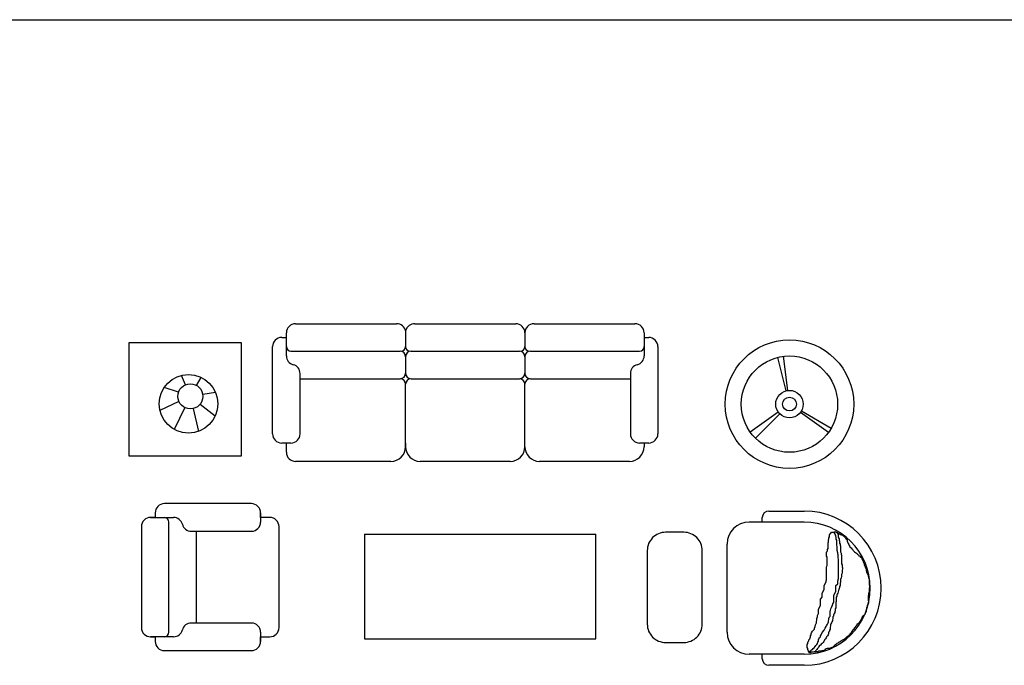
# Model space of a CAD drawing. Header units: millimetres. Extents: x -30782 to 40110, y 35885 to 73818.
# Tile 148 of 166: x 29378 to 34744, y 50861 to 54377. Entities that reach past the tile are written whole.
import ezdxf

# ---------------------------------------------------------------- set-up
doc = ezdxf.new("R2010")
doc.units = ezdxf.units.MM
doc.layers.add('L1', color=7, linetype='Continuous')

# ---------------------------------------------------------------- blocks, each defined once
blk = doc.blocks.new('A$C7449423C')
for p, q in [((0.9094, 1.8605), (1.4605, 1.8605)), ((1.5594, 1.8605), (2.1094, 1.8605)), ((2.2094, 1.8605), (2.7594, 1.8605)), ((0.8344, 1.7855), (0.8594, 1.7855)), ((0.8594, 1.6848), (0.8594, 1.8105)), ((0.8594, 1.7855), (0.8594, 1.8105)), ((1.5094, 1.8209), (1.5094, 1.7355)), ((2.1594, 1.8105), (2.1594, 1.7355)), ((2.8094, 1.8105), (2.8094, 1.6851)), ((2.8094, 1.8105), (2.8094, 1.7855)), ((2.8094, 1.7855), (2.8344, 1.7855)), ((0, 1.7557), (0, 1.1408)), ((0.6148, 1.7557), (0, 1.7557)), ((0.6148, 1.1408), (0.6148, 1.7557)), ((0.7844, 1.2605), (0.7844, 1.7355)), ((2.8844, 1.7355), (2.8844, 1.2605)), ((0.8844, 1.7105), (1.4794, 1.7105)), ((1.5094, 1.6805), (1.5094, 1.5905)), ((1.5394, 1.7105), (2.1294, 1.7105)), ((2.1594, 1.6805), (2.1594, 1.5905)), ((2.1894, 1.7105), (2.7844, 1.7105)), ((3.5833, 1.4952), (3.5378, 1.6771)), ((3.5922, 1.4968), (3.5689, 1.6829)), ((0.3096, 1.5276), (0.2878, 1.5791)), ((0.3705, 1.5237), (0.3959, 1.5675)), ((0.9344, 1.2605), (0.9344, 1.5886)), ((0.9344, 1.5605), (1.4794, 1.5605)), ((1.5394, 1.5605), (2.1294, 1.5605)), ((2.1894, 1.5605), (2.7344, 1.5605)), ((2.7344, 1.5886), (2.7344, 1.2605)), ((0.2716, 1.4868), (0.1934, 1.5134)), ((1.5094, 1.1905), (1.5094, 1.5305)), ((2.1594, 1.1905), (2.1594, 1.5305)), ((0.4035, 1.476), (0.4726, 1.4875)), ((0.2743, 1.436), (0.17, 1.3875)), ((0.3063, 1.4034), (0.248, 1.2838)), ((0.3519, 1.3983), (0.3815, 1.2736)), ((0.39, 1.4227), (0.472, 1.3586)), ((3.5404, 1.3788), (3.3879, 1.2698)), ((3.5484, 1.3694), (3.4159, 1.2368)), ((3.6625, 1.3788), (3.8151, 1.2698)), ((3.6666, 1.3852), (3.8294, 1.2922)), ((0.8844, 1.2105), (0.8344, 1.2105)), ((0.8594, 1.2105), (0.8344, 1.2105)), ((0.8594, 1.1605), (0.8594, 1.2105)), ((1.5094, 1.2105), (1.5094, 1.1905)), ((1.5094, 1.1905), (1.5094, 1.1905)), ((2.8344, 1.2105), (2.7844, 1.2105)), ((2.8344, 1.2105), (2.8094, 1.2105)), ((2.8094, 1.2105), (2.8094, 1.1905)), ((0, 1.1408), (0.6148, 1.1408)), ((1.4294, 1.1105), (0.9094, 1.1105)), ((2.0794, 1.1105), (1.5894, 1.1105)), ((2.7294, 1.1105), (2.2394, 1.1105)), ((0.1194, 0.8053), (0.2448, 0.8053)), ((0.7194, 0.8303), (0.7194, 0.7803)), ((3.4895, 0.84), (3.6815, 0.84)), ((0.2194, 0.1803), (0.2194, 0.7803)), ((3.6815, 0.78), (3.3815, 0.78)), ((3.4535, 0.78), (3.4535, 0.804)), ((0.3412, 0.7303), (0.6694, 0.7303)), ((0.3694, 0.2303), (0.3694, 0.7303)), ((1.285, 0.7135), (1.285, 0.1448)), ((1.285, 0.7135), (2.5454, 0.7135)), ((2.5454, 0.1448), (2.5454, 0.7135)), ((3.8168, 0.6941), (3.8196, 0.6993)), ((3.8196, 0.71), (3.8224, 0.7152)), ((3.8196, 0.6993), (3.8196, 0.71)), ((3.8224, 0.7152), (3.8276, 0.7204)), ((3.8276, 0.7204), (3.83, 0.7256)), ((3.83, 0.7256), (3.8459, 0.7256)), ((3.8459, 0.7256), (3.8511, 0.7284)), ((3.8459, 0.7232), (3.8459, 0.7256)), ((3.8486, 0.7176), (3.8459, 0.7232)), ((3.8511, 0.7124), (3.8486, 0.7176)), ((3.8511, 0.7284), (3.8563, 0.7256)), ((3.8538, 0.7072), (3.8511, 0.7124)), ((3.8538, 0.7021), (3.8538, 0.7072)), ((3.8563, 0.6969), (3.8538, 0.7021)), ((3.8563, 0.7256), (3.8618, 0.7232)), ((3.8618, 0.7256), (3.8618, 0.7204)), ((3.8618, 0.7232), (3.867, 0.7204)), ((3.8618, 0.7204), (3.8642, 0.7152)), ((3.8642, 0.7152), (3.867, 0.71)), ((3.867, 0.7204), (3.8749, 0.7152)), ((3.867, 0.71), (3.867, 0.6993)), ((3.867, 0.6993), (3.8694, 0.6941)), ((3.8749, 0.7152), (3.8801, 0.7124)), ((3.8801, 0.7124), (3.8853, 0.71)), ((3.8853, 0.71), (3.8905, 0.71)), ((3.8905, 0.71), (3.8933, 0.7048)), ((3.8933, 0.7048), (3.8984, 0.7048)), ((3.8984, 0.7048), (3.9012, 0.6993)), ((3.9012, 0.6993), (3.9064, 0.6941)), ((3.2615, 0.18), (3.2615, 0.66)), ((3.8116, 0.6678), (3.8144, 0.673)), ((3.8116, 0.6363), (3.8116, 0.6678)), ((3.8144, 0.6837), (3.8168, 0.6889)), ((3.8144, 0.673), (3.8144, 0.6837)), ((3.8168, 0.6889), (3.8168, 0.6941)), ((3.8563, 0.6861), (3.8563, 0.6969)), ((3.859, 0.6809), (3.8563, 0.6861)), ((3.859, 0.6546), (3.859, 0.6809)), ((3.8618, 0.6467), (3.859, 0.6546)), ((3.8618, 0.6259), (3.8618, 0.6467)), ((3.8694, 0.6941), (3.8722, 0.6889)), ((3.8722, 0.6889), (3.8722, 0.6809)), ((3.8722, 0.6809), (3.8749, 0.6757)), ((3.8749, 0.6757), (3.8749, 0.6654)), ((3.8749, 0.6654), (3.8774, 0.6598)), ((3.8774, 0.6598), (3.8774, 0.6546)), ((3.8774, 0.6546), (3.8801, 0.6494)), ((3.8801, 0.6494), (3.8801, 0.6179)), ((3.9064, 0.6941), (3.9092, 0.6889)), ((3.9092, 0.6889), (3.9144, 0.6861)), ((3.9144, 0.6861), (3.9168, 0.6809)), ((3.9168, 0.6809), (3.9168, 0.6757)), ((3.9168, 0.6757), (3.9195, 0.6678)), ((3.9195, 0.6678), (3.9223, 0.6626)), ((3.9223, 0.6626), (3.9247, 0.6574)), ((3.9247, 0.6574), (3.9275, 0.6522)), ((3.9275, 0.6522), (3.9299, 0.6467)), ((3.9299, 0.6467), (3.9327, 0.6415)), ((3.8037, 0.6152), (3.8065, 0.6204)), ((3.8037, 0.5944), (3.8037, 0.6152)), ((3.8065, 0.5889), (3.8037, 0.5944)), ((3.8065, 0.6204), (3.8092, 0.6259)), ((3.8092, 0.6311), (3.8116, 0.6363)), ((3.8092, 0.6259), (3.8092, 0.6311)), ((3.8642, 0.6127), (3.8618, 0.6259)), ((3.8642, 0.6072), (3.8642, 0.6127)), ((3.867, 0.602), (3.8642, 0.6072)), ((3.867, 0.5864), (3.867, 0.602)), ((3.8801, 0.6179), (3.8825, 0.61)), ((3.8825, 0.61), (3.8825, 0.6048)), ((3.8825, 0.6048), (3.8853, 0.5996)), ((3.8853, 0.5996), (3.8853, 0.5522)), ((3.9327, 0.6415), (3.9379, 0.6391)), ((3.9379, 0.6391), (3.9406, 0.6335)), ((3.9406, 0.6335), (3.9562, 0.6179)), ((3.9562, 0.6179), (3.9669, 0.61)), ((3.9669, 0.61), (3.9721, 0.6048)), ((3.9721, 0.6048), (3.9773, 0.602)), ((3.9773, 0.602), (3.9801, 0.5968)), ((3.9801, 0.5968), (3.9852, 0.5944)), ((3.9852, 0.5944), (3.988, 0.5889)), ((3.8037, 0.5362), (3.8065, 0.5442)), ((3.8065, 0.5442), (3.8065, 0.5889)), ((3.8694, 0.5757), (3.867, 0.5864)), ((3.8694, 0.4732), (3.8694, 0.5757)), ((3.8853, 0.5522), (3.8881, 0.547)), ((3.8881, 0.547), (3.8881, 0.5362)), ((3.988, 0.5889), (3.9932, 0.5864)), ((3.9932, 0.5864), (3.9956, 0.5812)), ((3.9956, 0.5812), (3.9984, 0.5757)), ((3.9984, 0.5757), (4.0012, 0.5705)), ((4.0012, 0.5705), (4.0036, 0.5626)), ((4.0036, 0.5626), (4.0063, 0.5574)), ((4.0063, 0.5574), (4.0088, 0.5522)), ((4.0088, 0.5522), (4.0088, 0.547)), ((4.0088, 0.547), (4.0115, 0.5418)), ((4.0115, 0.5418), (4.0143, 0.5362)), ((3.8037, 0.4653), (3.8037, 0.5362)), ((3.8853, 0.484), (3.8825, 0.476)), ((3.8881, 0.5023), (3.8853, 0.4944)), ((3.8853, 0.4944), (3.8853, 0.484)), ((3.8881, 0.5362), (3.8905, 0.531)), ((3.8905, 0.5259), (3.8881, 0.5179)), ((3.8881, 0.5179), (3.8881, 0.5023)), ((3.8905, 0.531), (3.8905, 0.5259)), ((4.0143, 0.5362), (4.0167, 0.531)), ((4.0167, 0.531), (4.0195, 0.5231)), ((4.0195, 0.5231), (4.0195, 0.5179)), ((4.0195, 0.5179), (4.0219, 0.5127)), ((4.0219, 0.5127), (4.0219, 0.5075)), ((4.0219, 0.5075), (4.0247, 0.5023)), ((4.0247, 0.5023), (4.0274, 0.4968)), ((4.0274, 0.4968), (4.0299, 0.4916)), ((4.0299, 0.4916), (4.0299, 0.4864)), ((4.0299, 0.4864), (4.0326, 0.4812)), ((3.7906, 0.4338), (3.8013, 0.4549)), ((3.7906, 0.4127), (3.7906, 0.4338)), ((3.8013, 0.4601), (3.8037, 0.4653)), ((3.8013, 0.4549), (3.8013, 0.4601)), ((3.8538, 0.4338), (3.8642, 0.4445)), ((3.8538, 0.4023), (3.8538, 0.4338)), ((3.8642, 0.4577), (3.867, 0.4629)), ((3.8642, 0.4445), (3.8642, 0.4577)), ((3.867, 0.468), (3.8694, 0.4732)), ((3.867, 0.4629), (3.867, 0.468)), ((3.8774, 0.4338), (3.8749, 0.4286)), ((3.8801, 0.4521), (3.8774, 0.4469)), ((3.8774, 0.4469), (3.8774, 0.4338)), ((3.8825, 0.476), (3.8801, 0.468)), ((3.8801, 0.468), (3.8801, 0.4521)), ((4.0326, 0.4812), (4.0326, 0.476)), ((4.0326, 0.476), (4.0354, 0.4708)), ((4.0354, 0.4708), (4.0354, 0.439)), ((4.0354, 0.439), (4.0378, 0.4338)), ((4.0378, 0.4338), (4.0378, 0.4234)), ((3.7802, 0.3919), (3.7906, 0.4127)), ((3.7802, 0.3708), (3.7802, 0.3919)), ((3.8431, 0.3812), (3.8538, 0.4023)), ((3.8431, 0.3445), (3.8431, 0.3812)), ((3.859, 0.376), (3.8563, 0.3708)), ((3.8618, 0.3867), (3.859, 0.3812)), ((3.859, 0.3812), (3.859, 0.376)), ((3.8642, 0.3919), (3.8618, 0.3867)), ((3.8694, 0.4075), (3.8642, 0.3919)), ((3.8722, 0.4182), (3.8694, 0.4075)), ((3.8749, 0.4234), (3.8722, 0.4182)), ((3.8749, 0.4286), (3.8749, 0.4234)), ((4.0326, 0.3812), (4.0299, 0.376)), ((4.0299, 0.376), (4.0299, 0.3548)), ((4.0354, 0.3971), (4.0326, 0.3919)), ((4.0326, 0.3919), (4.0326, 0.3812)), ((4.0378, 0.4234), (4.0354, 0.4182)), ((4.0354, 0.4182), (4.0354, 0.3971)), ((3.7591, 0.305), (3.7698, 0.3261)), ((3.7698, 0.3604), (3.7802, 0.3708)), ((3.7698, 0.3261), (3.7698, 0.3604)), ((3.8327, 0.3209), (3.8355, 0.3261)), ((3.8355, 0.3261), (3.8379, 0.3341)), ((3.8379, 0.3341), (3.8407, 0.3393)), ((3.8407, 0.3393), (3.8431, 0.3445)), ((3.8563, 0.3472), (3.8538, 0.3417)), ((3.8538, 0.3417), (3.8538, 0.313)), ((3.8563, 0.3708), (3.8563, 0.3472)), ((4.0274, 0.3285), (4.0247, 0.3233)), ((4.0247, 0.3233), (4.0247, 0.3182)), ((4.0299, 0.3341), (4.0274, 0.3285)), ((4.0299, 0.3548), (4.0326, 0.3497)), ((4.0326, 0.3393), (4.0299, 0.3341)), ((4.0326, 0.3497), (4.0326, 0.3393)), ((3.7539, 0.2707), (3.7591, 0.2815)), ((3.7539, 0.2631), (3.7539, 0.2707)), ((3.7591, 0.2815), (3.7591, 0.305)), ((3.8224, 0.2918), (3.8248, 0.2998)), ((3.8224, 0.2683), (3.8224, 0.2918)), ((3.8248, 0.2998), (3.8276, 0.3078)), ((3.8276, 0.3078), (3.83, 0.3154)), ((3.83, 0.3154), (3.8327, 0.3209)), ((3.8459, 0.2815), (3.8407, 0.2735)), ((3.8407, 0.2735), (3.8407, 0.2683)), ((3.8486, 0.2867), (3.8459, 0.2815)), ((3.8511, 0.297), (3.8486, 0.2918)), ((3.8486, 0.2918), (3.8486, 0.2867)), ((3.8538, 0.313), (3.8511, 0.3078)), ((3.8511, 0.3078), (3.8511, 0.297)), ((4.0063, 0.2707), (4.0012, 0.2683)), ((4.0115, 0.2763), (4.0063, 0.2707)), ((4.0143, 0.2815), (4.0115, 0.2763)), ((4.0167, 0.2867), (4.0143, 0.2815)), ((4.0195, 0.2918), (4.0167, 0.2867)), ((4.0219, 0.3078), (4.0195, 0.3022)), ((4.0195, 0.3022), (4.0195, 0.2918)), ((4.0247, 0.3182), (4.0219, 0.313)), ((4.0219, 0.313), (4.0219, 0.3078)), ((0.6694, 0.2303), (0.3412, 0.2303)), ((3.7408, 0.2105), (3.7432, 0.2209)), ((3.7432, 0.2209), (3.7487, 0.2313)), ((3.7487, 0.2368), (3.7511, 0.2472)), ((3.7487, 0.2313), (3.7487, 0.2368)), ((3.7511, 0.2552), (3.7539, 0.2631)), ((3.7511, 0.2472), (3.7511, 0.2552)), ((3.8013, 0.2105), (3.8037, 0.2157)), ((3.8037, 0.2157), (3.8092, 0.2237)), ((3.8092, 0.2237), (3.8116, 0.2313)), ((3.8116, 0.2313), (3.8144, 0.2368)), ((3.8144, 0.242), (3.8168, 0.25)), ((3.8144, 0.2368), (3.8144, 0.242)), ((3.8168, 0.2552), (3.8196, 0.2631)), ((3.8168, 0.25), (3.8168, 0.2552)), ((3.8196, 0.2631), (3.8224, 0.2683)), ((3.8248, 0.2157), (3.8224, 0.2077)), ((3.8276, 0.2261), (3.8248, 0.2209)), ((3.8248, 0.2209), (3.8248, 0.2157)), ((3.83, 0.2313), (3.8276, 0.2261)), ((3.8327, 0.2368), (3.83, 0.2313)), ((3.8355, 0.242), (3.8327, 0.2368)), ((3.8379, 0.2552), (3.8355, 0.2472)), ((3.8355, 0.2472), (3.8355, 0.242)), ((3.8407, 0.2683), (3.8379, 0.2631)), ((3.8379, 0.2631), (3.8379, 0.2552)), ((3.9642, 0.2157), (3.9617, 0.2105)), ((3.9693, 0.2181), (3.9642, 0.2157)), ((3.9749, 0.2237), (3.9693, 0.2237)), ((3.9693, 0.2237), (3.9693, 0.2181)), ((3.9773, 0.2288), (3.9749, 0.2237)), ((3.9825, 0.2313), (3.9773, 0.2288)), ((3.988, 0.242), (3.9825, 0.2368)), ((3.9825, 0.2368), (3.9825, 0.2313)), ((3.9904, 0.2472), (3.988, 0.242)), ((3.9932, 0.2524), (3.9904, 0.2472)), ((3.9956, 0.2576), (3.9932, 0.2524)), ((3.9984, 0.2631), (3.9956, 0.2576)), ((4.0012, 0.2683), (3.9984, 0.2631)), ((0.7194, 0.1803), (0.7194, 0.1303)), ((3.7169, 0.1603), (3.7197, 0.1658)), ((3.7197, 0.171), (3.7224, 0.1762)), ((3.7197, 0.1658), (3.7197, 0.171)), ((3.7224, 0.1762), (3.7276, 0.1866)), ((3.7276, 0.1866), (3.738, 0.1973)), ((3.738, 0.2025), (3.7408, 0.2105)), ((3.738, 0.1973), (3.738, 0.2025)), ((3.7698, 0.1603), (3.775, 0.1658)), ((3.775, 0.1658), (3.7802, 0.1786)), ((3.7802, 0.1786), (3.7906, 0.1918)), ((3.7906, 0.1918), (3.7961, 0.2025)), ((3.7961, 0.2025), (3.8013, 0.2105)), ((3.8116, 0.1658), (3.8092, 0.1603)), ((3.8144, 0.171), (3.8116, 0.1658)), ((3.8168, 0.1814), (3.8144, 0.1762)), ((3.8144, 0.1762), (3.8144, 0.171)), ((3.8196, 0.1866), (3.8168, 0.1814)), ((3.8224, 0.1973), (3.8196, 0.1918)), ((3.8196, 0.1918), (3.8196, 0.1866)), ((3.8224, 0.2077), (3.8224, 0.1973)), ((3.9247, 0.1631), (3.9223, 0.1579)), ((3.9299, 0.1658), (3.9247, 0.1631)), ((3.9355, 0.1735), (3.9299, 0.171)), ((3.9299, 0.171), (3.9299, 0.1658)), ((3.9379, 0.1786), (3.9355, 0.1735)), ((3.9406, 0.1842), (3.9379, 0.1786)), ((3.9458, 0.1894), (3.9406, 0.1842)), ((3.9486, 0.1946), (3.9458, 0.1894)), ((3.9538, 0.1973), (3.9486, 0.1946)), ((3.959, 0.205), (3.9538, 0.2025)), ((3.9538, 0.2025), (3.9538, 0.1973)), ((3.9617, 0.2105), (3.959, 0.205)), ((0.2451, 0.1553), (0.1194, 0.1553)), ((1.285, 0.1448), (2.5454, 0.1448)), ((3.6986, 0.1132), (3.7013, 0.1184)), ((3.6986, 0.0973), (3.6986, 0.1132)), ((3.7013, 0.1236), (3.7037, 0.1288)), ((3.7013, 0.1184), (3.7013, 0.1236)), ((3.7037, 0.1288), (3.7065, 0.134)), ((3.7065, 0.1395), (3.7117, 0.1447)), ((3.7065, 0.134), (3.7065, 0.1395)), ((3.7117, 0.1447), (3.7145, 0.1499)), ((3.7145, 0.1499), (3.7169, 0.1551)), ((3.7169, 0.1551), (3.7169, 0.1603)), ((3.7408, 0.1025), (3.7459, 0.1077)), ((3.7459, 0.1077), (3.7511, 0.1132)), ((3.7511, 0.1132), (3.7539, 0.1184)), ((3.7539, 0.1184), (3.7563, 0.1264)), ((3.7563, 0.1264), (3.7591, 0.1316)), ((3.7591, 0.1395), (3.7618, 0.1447)), ((3.7591, 0.1316), (3.7591, 0.1395)), ((3.7618, 0.1447), (3.7643, 0.1499)), ((3.7643, 0.1077), (3.7618, 0.1025)), ((3.7643, 0.1499), (3.7698, 0.1551)), ((3.7698, 0.1105), (3.7643, 0.1077)), ((3.7698, 0.1551), (3.7698, 0.1603)), ((3.775, 0.1156), (3.7698, 0.1105)), ((3.7802, 0.1184), (3.775, 0.1156)), ((3.7854, 0.1236), (3.7802, 0.1184)), ((3.7881, 0.1288), (3.7854, 0.1236)), ((3.7906, 0.134), (3.7881, 0.1288)), ((3.7933, 0.1395), (3.7906, 0.134)), ((3.7985, 0.1447), (3.7933, 0.1395)), ((3.8013, 0.1499), (3.7985, 0.1447)), ((3.8037, 0.1551), (3.8013, 0.1499)), ((3.8092, 0.1603), (3.8037, 0.1551)), ((3.8486, 0.1105), (3.8459, 0.1053)), ((3.8538, 0.1132), (3.8486, 0.1105)), ((3.859, 0.1184), (3.8538, 0.1132)), ((3.8642, 0.1208), (3.859, 0.1184)), ((3.8694, 0.1236), (3.8642, 0.1208)), ((3.8749, 0.1264), (3.8694, 0.1236)), ((3.8801, 0.1288), (3.8749, 0.1264)), ((3.8853, 0.134), (3.8801, 0.1288)), ((3.8905, 0.1368), (3.8853, 0.134)), ((3.896, 0.1395), (3.8905, 0.1368)), ((3.9012, 0.142), (3.896, 0.1395)), ((3.9064, 0.1471), (3.9012, 0.142)), ((3.9116, 0.1527), (3.9064, 0.1471)), ((3.9168, 0.1551), (3.9116, 0.1527)), ((3.9223, 0.1579), (3.9168, 0.1551)), ((3.6815, 0.06), (3.3815, 0.06)), ((3.4535, 0.036), (3.4535, 0.06)), ((3.7013, 0.0921), (3.6986, 0.0973)), ((3.7013, 0.0869), (3.7013, 0.0921)), ((3.7037, 0.0814), (3.7013, 0.0869)), ((3.7093, 0.071), (3.7037, 0.0814)), ((3.7093, 0.0682), (3.7065, 0.0682)), ((3.7093, 0.071), (3.7145, 0.0762)), ((3.7145, 0.0682), (3.7093, 0.071)), ((3.7145, 0.071), (3.7093, 0.0682)), ((3.7145, 0.0762), (3.7169, 0.0814)), ((3.73, 0.071), (3.7145, 0.071)), ((3.7197, 0.0682), (3.7145, 0.0682)), ((3.7169, 0.0814), (3.7224, 0.0841)), ((3.7224, 0.0841), (3.7276, 0.0869)), ((3.7276, 0.0869), (3.73, 0.0921)), ((3.73, 0.0921), (3.7356, 0.0945)), ((3.7356, 0.0738), (3.73, 0.071)), ((3.7356, 0.0945), (3.7408, 0.1025)), ((3.7563, 0.0738), (3.7356, 0.0738)), ((3.7408, 0.071), (3.738, 0.071)), ((3.7432, 0.0762), (3.7408, 0.071)), ((3.7459, 0.0814), (3.7432, 0.0762)), ((3.7511, 0.0869), (3.7459, 0.0814)), ((3.7539, 0.0921), (3.7511, 0.0869)), ((3.7591, 0.0973), (3.7539, 0.0921)), ((3.7618, 0.0762), (3.7563, 0.0738)), ((3.7618, 0.1025), (3.7591, 0.0973)), ((3.7722, 0.0762), (3.7618, 0.0762)), ((3.7774, 0.079), (3.7722, 0.0762)), ((3.7829, 0.079), (3.7774, 0.079)), ((3.7881, 0.0814), (3.7829, 0.079)), ((3.7933, 0.0814), (3.7881, 0.0814)), ((3.7961, 0.0869), (3.7933, 0.0814)), ((3.8013, 0.0893), (3.7961, 0.0869)), ((3.8065, 0.0921), (3.8013, 0.0893)), ((3.8224, 0.0921), (3.8065, 0.0921)), ((3.8276, 0.0945), (3.8224, 0.0921)), ((3.8327, 0.0973), (3.8276, 0.0945)), ((3.8379, 0.0973), (3.8327, 0.0973)), ((3.8407, 0.1025), (3.8379, 0.0973)), ((3.8459, 0.1053), (3.8407, 0.1025)), ((3.6815, 0), (3.4895, 0))]:
    blk.add_line(p, q)
at = {"flags": 128}
for points in [[(0.1194, 0.1553), (0.1444, 0.1553), (0.1444, 0.1303, 0.414214), (0.1944, 0.0803), (0.6694, 0.0803, 0.414214), (0.7194, 0.1303), (0.7194, 0.1553), (0.7694, 0.1553, 0.414214), (0.8194, 0.2053), (0.8194, 0.7553, 0.414214), (0.7694, 0.8053), (0.7194, 0.8053), (0.7194, 0.8303, 0.414214), (0.6694, 0.8803), (0.1944, 0.8803, 0.414214), (0.1444, 0.8303), (0.1444, 0.8053), (0.1194, 0.8053, 0.414214), (0.0694, 0.7553), (0.0694, 0.2053, 0.414214)], [(3.0264, 0.7244), (2.9264, 0.7244, 0.414214), (2.8264, 0.6244), (2.8264, 0.2244, 0.414214), (2.9264, 0.1244), (3.0264, 0.1244, 0.414214), (3.1264, 0.2244), (3.1264, 0.6244, 0.414214)]]:
    blk.add_lwpolyline(points, format="xyb", close=True, dxfattribs=at)
for centre, radius in [((3.6015, 1.4224), 0.35), ((3.6015, 1.4224), 0.2625), ((0.3259, 1.4237), 0.16), ((0.3362, 1.4647), 0.0683), ((3.6015, 1.4224), 0.075), ((3.6015, 1.4224), 0.0375)]:
    blk.add_circle(centre, radius)
for centre, radius, start, end in [((0.9094, 1.8105), 0.05, 90, 180), ((1.4605, 1.8105), 0.05, 12.0743, 90), ((1.5595, 1.809), 0.0515, 88.879, 166.5796), ((2.1094, 1.8105), 0.05, 0, 90), ((2.2094, 1.8105), 0.05, 90, 180), ((2.7594, 1.8105), 0.05, 0, 90), ((0.8344, 1.7355), 0.05, 90, 180), ((2.8344, 1.7355), 0.05, 0, 90), ((0.8844, 1.7355), 0.025, 180, 270), ((1.4844, 1.7355), 0.025, 270, 0), ((1.5344, 1.7355), 0.025, 180, 270), ((2.1344, 1.7355), 0.025, 270, 0), ((2.1844, 1.7355), 0.025, 180, 270), ((2.7844, 1.7355), 0.025, 270, 0), ((0.9094, 1.6855), 0.05, 180, 255.5225), ((1.4794, 1.6805), 0.03, 0, 90), ((1.5394, 1.6805), 0.03, 90, 180), ((2.1294, 1.6805), 0.03, 0, 90), ((2.1894, 1.6805), 0.03, 90, 180), ((2.7594, 1.6855), 0.05, 284.4775, 0), ((0.8844, 1.5886), 0.05, 0, 75.5225), ((2.7844, 1.5886), 0.05, 104.4775, 180), ((1.4794, 1.5905), 0.03, 270, 0), ((1.4794, 1.5305), 0.03, 0, 90), ((1.5394, 1.5905), 0.03, 180, 270), ((1.5394, 1.5305), 0.03, 90, 180), ((2.1294, 1.5905), 0.03, 270, 0), ((2.1294, 1.5305), 0.03, 0, 90), ((2.1894, 1.5905), 0.03, 180, 270), ((2.1894, 1.5305), 0.03, 90, 180), ((0.8344, 1.2605), 0.05, 180, 270), ((0.8844, 1.2605), 0.05, 270, 0), ((2.7844, 1.2605), 0.05, 180, 270), ((2.8344, 1.2605), 0.05, 270, 0), ((1.4294, 1.1905), 0.08, 270, 0), ((1.5894, 1.1905), 0.08, 180, 270), ((2.0794, 1.1905), 0.08, 270, 0), ((2.2394, 1.1905), 0.08, 180, 270), ((2.7294, 1.1905), 0.08, 270, 0), ((0.9094, 1.1605), 0.05, 180, 270), ((0.1944, 0.7803), 0.025, 0, 90), ((0.2444, 0.7553), 0.05, 14.4775, 90), ((3.4895, 0.804), 0.036, 90, 180), ((3.6815, 0.42), 0.42, 270, 90), ((0.3412, 0.7803), 0.05, 194.4775, 270), ((0.6694, 0.7803), 0.05, 270, 0), ((3.3815, 0.66), 0.12, 90, 180), ((3.6815, 0.42), 0.36, 270, 90), ((0.3412, 0.1803), 0.05, 90, 165.5225), ((0.6694, 0.1803), 0.05, 0, 90), ((0.1944, 0.1803), 0.025, 270, 0), ((0.2444, 0.2053), 0.05, 270, 345.5225), ((3.3815, 0.18), 0.12, 180, 270), ((3.4895, 0.036), 0.036, 180, 270)]:
    blk.add_arc(centre, radius, start, end)
blk = doc.blocks.new('format')
at = {"color": 155, "true_color": 0x546d8e}
blk.add_line((-27052.7, 54376.6), (40110.2, 54376.6), dxfattribs=at)

msp = doc.modelspace()

# ---------------------------------------------------------------- block references
at = {"xscale": 1000, "yscale": 1000, "zscale": 1000}
msp.add_blockref('A$C7449423C', (29971.5, 50860.7), dxfattribs=at)
at = {"layer": 'L1'}
msp.add_blockref('format', (0, 0), dxfattribs=at)

doc.saveas('drawing.dxf')
